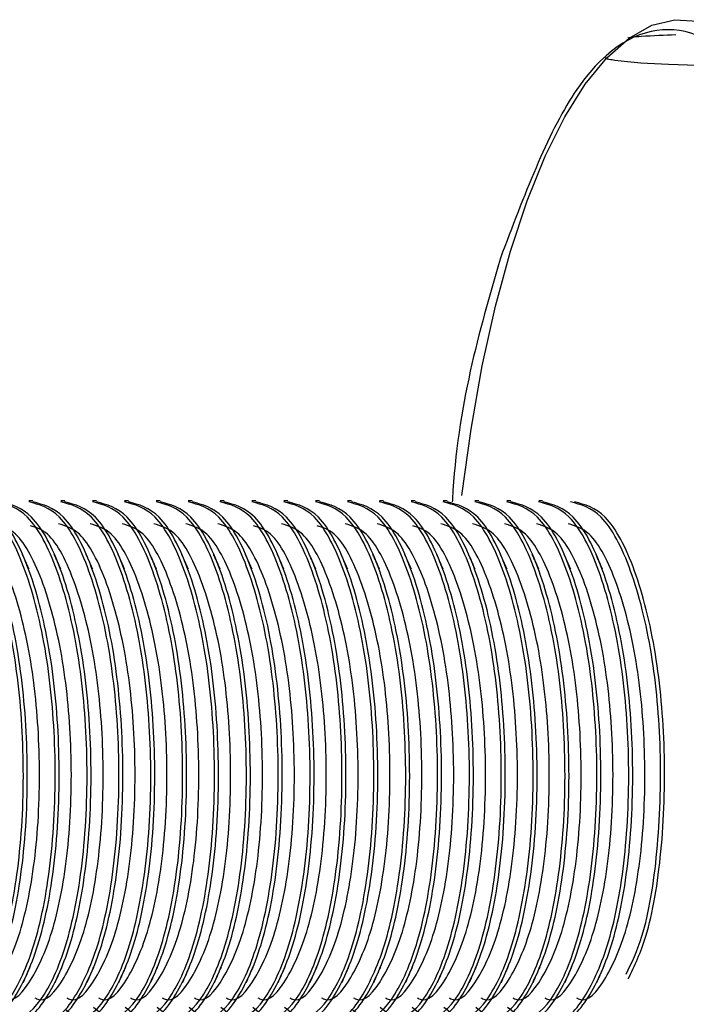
# Model space of a CAD drawing. Header units: millimetres. Extents: x 570 to 981, y 326 to 757.
# Tile 32 of 71: x 926 to 928.48, y 426.59 to 430.25. Entities that reach past the tile are written whole.
import ezdxf

# ---------------------------------------------------------------- set-up
doc = ezdxf.new("R2010")
doc.units = ezdxf.units.MM

msp = doc.modelspace()

# ---------------------------------------------------------------- linework, layer by layer
at = {"color": 7, "linetype": 'Continuous', "lineweight": 25}
for p, q in [((928.2649, 430.1861), (928.3494, 430.2333)), ((928.3494, 430.2333), (928.4349, 430.2543)), ((928.4349, 430.2543), (928.5206, 430.2488)), ((928.1822, 430.113), (928.2649, 430.1861)), ((928.1023, 430.0149), (928.1822, 430.113)), ((928.0257, 429.8926), (928.1023, 430.0149)), ((927.9533, 429.7472), (928.0257, 429.8926)), ((927.8859, 429.5803), (927.9533, 429.7472)), ((927.824, 429.3935), (927.8859, 429.5803)), ((927.7682, 429.1884), (927.824, 429.3935)), ((927.7192, 428.9671), (927.7682, 429.1884)), ((927.6773, 428.7317), (927.7192, 428.9671)), ((927.643, 428.4846), (927.6773, 428.7317)), ((926.0474, 428.4654), (926.0326, 428.4654)), ((926.1659, 428.4654), (926.1511, 428.4654)), ((926.2844, 428.4654), (926.2696, 428.4654)), ((926.4029, 428.4654), (926.3881, 428.4654)), ((926.5215, 428.4654), (926.5066, 428.4654)), ((926.64, 428.4654), (926.6252, 428.4654)), ((926.7585, 428.4654), (926.7437, 428.4654)), ((926.877, 428.4654), (926.8622, 428.4654)), ((926.9955, 428.4654), (926.9807, 428.4654)), ((927.1141, 428.4654), (927.0992, 428.4654)), ((927.2326, 428.4654), (927.2178, 428.4654)), ((927.3511, 428.4654), (927.3363, 428.4654)), ((927.4696, 428.4654), (927.4548, 428.4654)), ((927.5881, 428.4654), (927.5733, 428.4654)), ((927.7066, 428.4654), (927.6918, 428.4654)), ((927.8252, 428.4654), (927.8103, 428.4654)), ((927.9437, 428.4654), (927.9289, 428.4654))]:
    msp.add_line(p, q, dxfattribs=at)
for points, knots in [([(927.616, 426.5494), (927.6193, 426.4981), (927.6452, 426.1004), (927.8134, 425.4894), (928.0964, 424.9036), (928.4394, 424.7243), (928.7753, 424.9653), (929.0568, 425.5943), (929.2405, 426.5151), (929.298, 427.5864), (929.2208, 428.6451), (929.0207, 429.5298), (928.7283, 430.107), (928.3898, 430.2833), (928.0478, 430.0582), (927.8738, 429.598), (927.7867, 429.3679)], [0, 0, 0, 0, 0.011262, 0.08726, 0.163288, 0.239369, 0.315467, 0.391574, 0.467682, 0.54378, 0.619861, 0.695889, 0.771886, 0.847875, 0.923899, 1, 1, 1, 1]), ([(928.2608, 430.1861), (928.2613, 430.1863), (928.2624, 430.1869), (928.2667, 430.188), (928.2823, 430.1905), (928.3417, 430.1953), (928.3968, 430.1974), (928.4395, 430.199)], [0, 0, 0, 0, 0.018383, 0.044333, 0.091747, 0.294516, 1, 1, 1, 1]), ([(929.2022, 430.1158), (929.2027, 430.1154), (929.2036, 430.1146), (929.2034, 430.1132), (929.2014, 430.1118), (929.197, 430.1102), (929.1808, 430.1064), (929.1132, 430.0983), (928.847, 430.0799), (928.5264, 430.0791), (928.2649, 430.0947), (928.1953, 430.1054), (928.1843, 430.108), (928.1795, 430.1097), (928.1776, 430.1115), (928.1777, 430.1125), (928.1782, 430.113), (928.1782, 430.113)], [0, 0, 0, 0, 0.003996, 0.008036, 0.011493, 0.015794, 0.023727, 0.058285, 0.194798, 0.743424, 0.947935, 0.972938, 0.981985, 0.991721, 0.995605, 0.999529, 1, 1, 1, 1]), ([(927.7867, 429.3679), (927.7069, 429.0931), (927.6264, 428.8159), (927.6078, 428.4647), (927.6077, 428.4617)], [0, 0, 0, 0, 0.991504, 1, 1, 1, 1]), ([(925.6802, 426.5815), (925.7012, 426.5652), (925.7595, 426.5199), (925.8561, 426.6101), (925.9482, 426.8283), (926.0063, 427.1553), (926.0185, 427.5329), (925.9845, 427.9087), (925.9062, 428.2199), (925.7972, 428.4289), (925.7156, 428.4509), (925.6768, 428.4613)], [0, 0, 0, 0, 0.067102, 0.186805, 0.303459, 0.420114, 0.539817, 0.654806, 0.773476, 0.892146, 1, 1, 1, 1]), ([(925.7513, 426.5495), (925.7535, 426.5481), (925.7932, 426.5243), (925.871, 426.616), (925.963, 426.8268), (926.0212, 427.1557), (926.0333, 427.5328), (925.9993, 427.9087), (925.921, 428.2199), (925.812, 428.4289), (925.7305, 428.4509), (925.6916, 428.4613)], [0, 0, 0, 0, 0.00759, 0.134929, 0.259025, 0.383122, 0.510461, 0.632786, 0.759025, 0.885265, 1, 1, 1, 1]), ([(925.855, 426.5495), (925.8573, 426.5481), (925.8969, 426.5243), (925.9747, 426.616), (926.0667, 426.8268), (926.1249, 427.1557), (926.137, 427.5328), (926.103, 427.9087), (926.0247, 428.2199), (925.9157, 428.4289), (925.8342, 428.4509), (925.7953, 428.4613)], [0, 0, 0, 0, 0.00759, 0.134929, 0.259025, 0.383122, 0.510461, 0.632786, 0.759025, 0.885265, 1, 1, 1, 1]), ([(925.8698, 426.5495), (925.8721, 426.5481), (925.9117, 426.5243), (925.9895, 426.616), (926.0816, 426.8268), (926.1397, 427.1557), (926.1518, 427.5328), (926.1178, 427.9087), (926.0395, 428.2199), (925.9305, 428.4289), (925.849, 428.4509), (925.8101, 428.4613)], [0, 0, 0, 0, 0.00759, 0.134929, 0.259025, 0.383122, 0.510461, 0.632786, 0.759025, 0.885265, 1, 1, 1, 1]), ([(925.9307, 426.5738), (925.9472, 426.5615), (926.001, 426.5213), (926.0932, 426.6111), (926.1853, 426.8281), (926.2434, 427.1553), (926.2555, 427.5329), (926.2215, 427.9087), (926.1432, 428.2199), (926.0342, 428.4289), (925.9527, 428.4509), (925.9138, 428.4613)], [0, 0, 0, 0, 0.053492, 0.174942, 0.293298, 0.411654, 0.533104, 0.64977, 0.770171, 0.890572, 1, 1, 1, 1]), ([(925.9884, 426.5495), (925.9906, 426.5481), (926.0303, 426.5243), (926.1081, 426.616), (926.2001, 426.8268), (926.2582, 427.1557), (926.2703, 427.5328), (926.2363, 427.9087), (926.158, 428.2199), (926.0491, 428.4289), (925.9675, 428.4509), (925.9287, 428.4613)], [0, 0, 0, 0, 0.00759, 0.134929, 0.259025, 0.383122, 0.510461, 0.632786, 0.759025, 0.885265, 1, 1, 1, 1]), ([(926.0921, 426.5495), (926.0943, 426.5481), (926.134, 426.5243), (926.2118, 426.616), (926.3038, 426.8268), (926.3619, 427.1557), (926.374, 427.5328), (926.34, 427.9087), (926.2617, 428.2199), (926.1528, 428.4289), (926.0712, 428.4509), (926.0324, 428.4613)], [0, 0, 0, 0, 0.00759, 0.134929, 0.259025, 0.383122, 0.510461, 0.632786, 0.759025, 0.885265, 1, 1, 1, 1]), ([(926.1069, 426.5495), (926.1091, 426.5481), (926.1488, 426.5243), (926.2266, 426.616), (926.3186, 426.8268), (926.3767, 427.1557), (926.3888, 427.5328), (926.3549, 427.9087), (926.2765, 428.2199), (926.1676, 428.4289), (926.086, 428.4509), (926.0472, 428.4613)], [0, 0, 0, 0, 0.00759, 0.134929, 0.259025, 0.383122, 0.510461, 0.632786, 0.759025, 0.885265, 1, 1, 1, 1]), ([(926.1678, 426.5738), (926.1842, 426.5615), (926.2381, 426.5213), (926.3302, 426.6111), (926.4223, 426.8281), (926.4804, 427.1553), (926.4925, 427.5329), (926.4586, 427.9087), (926.3802, 428.2199), (926.2713, 428.4289), (926.1897, 428.4509), (926.1509, 428.4613)], [0, 0, 0, 0, 0.053492, 0.174942, 0.293298, 0.411654, 0.533104, 0.64977, 0.770171, 0.890572, 1, 1, 1, 1]), ([(926.2254, 426.5495), (926.2276, 426.5481), (926.2673, 426.5243), (926.3451, 426.616), (926.4371, 426.8268), (926.4952, 427.1557), (926.5074, 427.5328), (926.4734, 427.9087), (926.3951, 428.2199), (926.2861, 428.4289), (926.2045, 428.4509), (926.1657, 428.4613)], [0, 0, 0, 0, 0.00759, 0.134929, 0.259025, 0.383122, 0.510461, 0.632786, 0.759025, 0.885265, 1, 1, 1, 1]), ([(926.2728, 426.5815), (926.2937, 426.5652), (926.3521, 426.5199), (926.4487, 426.6101), (926.5408, 426.8283), (926.5989, 427.1553), (926.6111, 427.5329), (926.5771, 427.9087), (926.4988, 428.2199), (926.3898, 428.4289), (926.3082, 428.4509), (926.2694, 428.4613)], [0, 0, 0, 0, 0.067102, 0.186805, 0.303459, 0.420114, 0.539817, 0.654806, 0.773476, 0.892146, 1, 1, 1, 1]), ([(926.3439, 426.5495), (926.3461, 426.5481), (926.3858, 426.5243), (926.4636, 426.616), (926.5556, 426.8268), (926.6137, 427.1557), (926.6259, 427.5328), (926.5919, 427.9087), (926.5136, 428.2199), (926.4046, 428.4289), (926.323, 428.4509), (926.2842, 428.4613)], [0, 0, 0, 0, 0.00759, 0.134929, 0.259025, 0.383122, 0.510461, 0.632786, 0.759025, 0.885265, 1, 1, 1, 1]), ([(926.3913, 426.5815), (926.4123, 426.5652), (926.4706, 426.5199), (926.5672, 426.6101), (926.6594, 426.8283), (926.7174, 427.1553), (926.7296, 427.5329), (926.6956, 427.9087), (926.6173, 428.2199), (926.5083, 428.4289), (926.4267, 428.4509), (926.3879, 428.4613)], [0, 0, 0, 0, 0.067102, 0.186805, 0.303459, 0.420114, 0.539817, 0.654806, 0.773476, 0.892146, 1, 1, 1, 1]), ([(926.4624, 426.5495), (926.4647, 426.5481), (926.5043, 426.5243), (926.5821, 426.616), (926.6741, 426.8268), (926.7323, 427.1557), (926.7444, 427.5328), (926.7104, 427.9087), (926.6321, 428.2199), (926.5231, 428.4289), (926.4416, 428.4509), (926.4027, 428.4613)], [0, 0, 0, 0, 0.00759, 0.134929, 0.259025, 0.383122, 0.510461, 0.632786, 0.759025, 0.885265, 1, 1, 1, 1]), ([(926.5098, 426.5815), (926.5308, 426.5652), (926.5891, 426.5199), (926.6858, 426.6101), (926.7779, 426.8283), (926.836, 427.1553), (926.8481, 427.5329), (926.8141, 427.9087), (926.7358, 428.2199), (926.6268, 428.4289), (926.5453, 428.4509), (926.5064, 428.4613)], [0, 0, 0, 0, 0.067102, 0.186805, 0.303459, 0.420114, 0.539817, 0.654806, 0.773476, 0.892146, 1, 1, 1, 1]), ([(926.5809, 426.5495), (926.5832, 426.5481), (926.6228, 426.5243), (926.7006, 426.616), (926.7927, 426.8268), (926.8508, 427.1557), (926.8629, 427.5328), (926.8289, 427.9087), (926.7506, 428.2199), (926.6417, 428.4289), (926.5601, 428.4509), (926.5212, 428.4613)], [0, 0, 0, 0, 0.00759, 0.134929, 0.259025, 0.383122, 0.510461, 0.632786, 0.759025, 0.885265, 1, 1, 1, 1]), ([(926.6284, 426.5815), (926.6493, 426.5652), (926.7076, 426.5199), (926.8043, 426.6101), (926.8964, 426.8283), (926.9545, 427.1553), (926.9666, 427.5329), (926.9326, 427.9087), (926.8543, 428.2199), (926.7454, 428.4289), (926.6638, 428.4509), (926.6249, 428.4613)], [0, 0, 0, 0, 0.067102, 0.186805, 0.303459, 0.420114, 0.539817, 0.654806, 0.773476, 0.892146, 1, 1, 1, 1]), ([(926.6995, 426.5495), (926.7017, 426.5481), (926.7414, 426.5243), (926.8192, 426.616), (926.9112, 426.8268), (926.9693, 427.1557), (926.9814, 427.5328), (926.9474, 427.9087), (926.8691, 428.2199), (926.7602, 428.4289), (926.6786, 428.4509), (926.6398, 428.4613)], [0, 0, 0, 0, 0.00759, 0.134929, 0.259025, 0.383122, 0.510461, 0.632786, 0.759025, 0.885265, 1, 1, 1, 1]), ([(926.7469, 426.5815), (926.7678, 426.5652), (926.8261, 426.5199), (926.9228, 426.6101), (927.0149, 426.8283), (927.073, 427.1553), (927.0851, 427.5329), (927.0511, 427.9087), (926.9728, 428.2199), (926.8639, 428.4289), (926.7823, 428.4509), (926.7435, 428.4613)], [0, 0, 0, 0, 0.067102, 0.186805, 0.303459, 0.420114, 0.539817, 0.654806, 0.773476, 0.892146, 1, 1, 1, 1]), ([(926.818, 426.5495), (926.8202, 426.5481), (926.8599, 426.5243), (926.9377, 426.616), (927.0297, 426.8268), (927.0878, 427.1557), (927.1, 427.5328), (927.066, 427.9087), (926.9877, 428.2199), (926.8787, 428.4289), (926.7971, 428.4509), (926.7583, 428.4613)], [0, 0, 0, 0, 0.00759, 0.134929, 0.259025, 0.383122, 0.510461, 0.632786, 0.759025, 0.885265, 1, 1, 1, 1]), ([(926.8654, 426.5815), (926.8863, 426.5652), (926.9446, 426.5199), (927.0413, 426.6101), (927.1334, 426.8283), (927.1915, 427.1553), (927.2037, 427.5329), (927.1697, 427.9087), (927.0914, 428.2199), (926.9824, 428.4289), (926.9008, 428.4509), (926.862, 428.4613)], [0, 0, 0, 0, 0.067102, 0.186805, 0.303459, 0.420114, 0.539817, 0.654806, 0.773476, 0.892146, 1, 1, 1, 1]), ([(926.9365, 426.5495), (926.9387, 426.5481), (926.9784, 426.5243), (927.0562, 426.616), (927.1482, 426.8268), (927.2063, 427.1557), (927.2185, 427.5328), (927.1845, 427.9087), (927.1062, 428.2199), (926.9972, 428.4289), (926.9156, 428.4509), (926.8768, 428.4613)], [0, 0, 0, 0, 0.00759, 0.134929, 0.259025, 0.383122, 0.510461, 0.632786, 0.759025, 0.885265, 1, 1, 1, 1]), ([(926.9839, 426.5815), (927.0049, 426.5652), (927.0632, 426.5199), (927.1598, 426.6101), (927.2519, 426.8283), (927.31, 427.1553), (927.3222, 427.5329), (927.2882, 427.9087), (927.2099, 428.2199), (927.1009, 428.4289), (927.0193, 428.4509), (926.9805, 428.4613)], [0, 0, 0, 0, 0.067102, 0.186805, 0.303459, 0.420114, 0.539817, 0.654806, 0.773476, 0.892146, 1, 1, 1, 1]), ([(927.055, 426.5495), (927.0572, 426.5481), (927.0969, 426.5243), (927.1747, 426.616), (927.2667, 426.8268), (927.3249, 427.1557), (927.337, 427.5328), (927.303, 427.9087), (927.2247, 428.2199), (927.1157, 428.4289), (927.0342, 428.4509), (926.9953, 428.4613)], [0, 0, 0, 0, 0.00759, 0.134929, 0.259025, 0.383122, 0.510461, 0.632786, 0.759025, 0.885265, 1, 1, 1, 1]), ([(927.1587, 426.5495), (927.1609, 426.5481), (927.2006, 426.5243), (927.2784, 426.616), (927.3704, 426.8268), (927.4286, 427.1557), (927.4407, 427.5328), (927.4067, 427.9087), (927.3284, 428.2199), (927.2194, 428.4289), (927.1379, 428.4509), (927.099, 428.4613)], [0, 0, 0, 0, 0.00759, 0.134929, 0.259025, 0.383122, 0.510461, 0.632786, 0.759025, 0.885265, 1, 1, 1, 1]), ([(927.1735, 426.5495), (927.1758, 426.5481), (927.2154, 426.5243), (927.2932, 426.616), (927.3853, 426.8268), (927.4434, 427.1557), (927.4555, 427.5328), (927.4215, 427.9087), (927.3432, 428.2199), (927.2342, 428.4289), (927.1527, 428.4509), (927.1138, 428.4613)], [0, 0, 0, 0, 0.00759, 0.134929, 0.259025, 0.383122, 0.510461, 0.632786, 0.759025, 0.885265, 1, 1, 1, 1]), ([(927.2344, 426.5738), (927.2509, 426.5615), (927.3047, 426.5213), (927.3969, 426.6111), (927.489, 426.8281), (927.5471, 427.1553), (927.5592, 427.5329), (927.5252, 427.9087), (927.4469, 428.2199), (927.3379, 428.4289), (927.2564, 428.4509), (927.2175, 428.4613)], [0, 0, 0, 0, 0.053492, 0.174942, 0.293298, 0.411654, 0.533104, 0.64977, 0.770171, 0.890572, 1, 1, 1, 1]), ([(927.2921, 426.5495), (927.2943, 426.5481), (927.334, 426.5243), (927.4118, 426.616), (927.5038, 426.8268), (927.5619, 427.1557), (927.574, 427.5328), (927.54, 427.9087), (927.4617, 428.2199), (927.3528, 428.4289), (927.2712, 428.4509), (927.2324, 428.4613)], [0, 0, 0, 0, 0.00759, 0.134929, 0.259025, 0.383122, 0.510461, 0.632786, 0.759025, 0.885265, 1, 1, 1, 1]), ([(927.3395, 426.5815), (927.3604, 426.5652), (927.4187, 426.5199), (927.5154, 426.6101), (927.6075, 426.8283), (927.6656, 427.1553), (927.6777, 427.5329), (927.6437, 427.9087), (927.5654, 428.2199), (927.4565, 428.4289), (927.3749, 428.4509), (927.3361, 428.4613)], [0, 0, 0, 0, 0.067102, 0.186805, 0.303459, 0.420114, 0.539817, 0.654806, 0.773476, 0.892146, 1, 1, 1, 1]), ([(927.4106, 426.5495), (927.4128, 426.5481), (927.4525, 426.5243), (927.5303, 426.616), (927.6223, 426.8268), (927.6804, 427.1557), (927.6925, 427.5328), (927.6586, 427.9087), (927.5802, 428.2199), (927.4713, 428.4289), (927.3897, 428.4509), (927.3509, 428.4613)], [0, 0, 0, 0, 0.00759, 0.134929, 0.259025, 0.383122, 0.510461, 0.632786, 0.759025, 0.885265, 1, 1, 1, 1]), ([(927.458, 426.5815), (927.4789, 426.5652), (927.5372, 426.5199), (927.6339, 426.6101), (927.726, 426.8283), (927.7841, 427.1553), (927.7962, 427.5329), (927.7623, 427.9087), (927.6839, 428.2199), (927.575, 428.4289), (927.4934, 428.4509), (927.4546, 428.4613)], [0, 0, 0, 0, 0.067102, 0.186805, 0.303459, 0.420114, 0.539817, 0.654806, 0.773476, 0.892146, 1, 1, 1, 1]), ([(927.5291, 426.5495), (927.5313, 426.5481), (927.571, 426.5243), (927.6488, 426.616), (927.7408, 426.8268), (927.7989, 427.1557), (927.8111, 427.5328), (927.7771, 427.9087), (927.6988, 428.2199), (927.5898, 428.4289), (927.5082, 428.4509), (927.4694, 428.4613)], [0, 0, 0, 0, 0.00759, 0.134929, 0.259025, 0.383122, 0.510461, 0.632786, 0.759025, 0.885265, 1, 1, 1, 1]), ([(927.5765, 426.5815), (927.5974, 426.5652), (927.6558, 426.5199), (927.7524, 426.6101), (927.8445, 426.8283), (927.9026, 427.1553), (927.9148, 427.5329), (927.8808, 427.9087), (927.8025, 428.2199), (927.6935, 428.4289), (927.6119, 428.4509), (927.5731, 428.4613)], [0, 0, 0, 0, 0.0671018, 0.1868048, 0.3034594, 0.420114, 0.539817, 0.6548063, 0.773476, 0.8921456, 1, 1, 1, 1]), ([(927.6476, 426.5495), (927.6498, 426.5481), (927.6895, 426.5243), (927.7673, 426.616), (927.8593, 426.8268), (927.9174, 427.1557), (927.9296, 427.5328), (927.8956, 427.9087), (927.8173, 428.2199), (927.7083, 428.4289), (927.6267, 428.4509), (927.5879, 428.4613)], [0, 0, 0, 0, 0.00759, 0.134929, 0.259025, 0.383122, 0.510461, 0.632786, 0.759025, 0.885265, 1, 1, 1, 1]), ([(927.695, 426.5815), (927.716, 426.5652), (927.7743, 426.5199), (927.8709, 426.6101), (927.9631, 426.8283), (928.0211, 427.1553), (928.0333, 427.5329), (927.9993, 427.9087), (927.921, 428.2199), (927.812, 428.4289), (927.7304, 428.4509), (927.6916, 428.4613)], [0, 0, 0, 0, 0.067102, 0.186805, 0.303459, 0.420114, 0.539817, 0.654806, 0.773476, 0.892146, 1, 1, 1, 1]), ([(927.7661, 426.5495), (927.7684, 426.5481), (927.808, 426.5243), (927.8858, 426.616), (927.9778, 426.8268), (928.036, 427.1557), (928.0481, 427.5328), (928.0141, 427.9087), (927.9358, 428.2199), (927.8268, 428.4289), (927.7453, 428.4509), (927.7064, 428.4613)], [0, 0, 0, 0, 0.00759, 0.134929, 0.259025, 0.383122, 0.510461, 0.632786, 0.759025, 0.885265, 1, 1, 1, 1]), ([(927.8135, 426.5815), (927.8345, 426.5652), (927.8928, 426.5199), (927.9895, 426.6101), (928.0816, 426.8283), (928.1397, 427.1553), (928.1518, 427.5329), (928.1178, 427.9087), (928.0395, 428.2199), (927.9305, 428.4289), (927.849, 428.4509), (927.8101, 428.4613)], [0, 0, 0, 0, 0.067102, 0.186805, 0.303459, 0.420114, 0.539817, 0.654806, 0.773476, 0.892146, 1, 1, 1, 1]), ([(927.8846, 426.5495), (927.8869, 426.5481), (927.9265, 426.5243), (928.0043, 426.616), (928.0964, 426.8268), (928.1545, 427.1557), (928.1666, 427.5328), (928.1326, 427.9087), (928.0543, 428.2199), (927.9454, 428.4289), (927.8638, 428.4509), (927.8249, 428.4613)], [0, 0, 0, 0, 0.00759, 0.1349292, 0.2590255, 0.3831217, 0.5104609, 0.6327856, 0.7590255, 0.8852653, 1, 1, 1, 1]), ([(927.9883, 426.5495), (927.9906, 426.5481), (928.0302, 426.5243), (928.108, 426.616), (928.2001, 426.8268), (928.2582, 427.1557), (928.2703, 427.5328), (928.2363, 427.9087), (928.158, 428.2199), (928.0491, 428.4289), (927.9675, 428.4509), (927.9286, 428.4613)], [0, 0, 0, 0, 0.00759, 0.134929, 0.259025, 0.383122, 0.510461, 0.632786, 0.759025, 0.885265, 1, 1, 1, 1]), ([(928.0032, 426.5495), (928.0054, 426.5481), (928.0451, 426.5243), (928.1229, 426.616), (928.2149, 426.8268), (928.273, 427.1557), (928.2851, 427.5328), (928.2511, 427.9087), (928.1728, 428.2199), (928.0639, 428.4289), (927.9823, 428.4509), (927.9435, 428.4613)], [0, 0, 0, 0, 0.00759, 0.134929, 0.259025, 0.383122, 0.510461, 0.632786, 0.759025, 0.885265, 1, 1, 1, 1]), ([(928.2543, 426.7041), (928.275, 426.7474), (928.3272, 426.8566), (928.376, 427.158), (928.389, 427.5322), (928.3548, 427.9089), (928.2765, 428.2198), (928.1676, 428.4289), (928.086, 428.4509), (928.0472, 428.4613)], [0, 0, 0, 0, 0.099404, 0.250233, 0.405004, 0.55368, 0.707114, 0.860549, 1, 1, 1, 1]), ([(928.262, 426.6868), (928.2853, 426.7351), (928.3402, 426.8488), (928.391, 427.1577), (928.4038, 427.5323), (928.3696, 427.9089), (928.2914, 428.2198), (928.1824, 428.4289), (928.1008, 428.4509), (928.062, 428.4613)], [0, 0, 0, 0, 0.11013, 0.259162, 0.41209, 0.558995, 0.710603, 0.86221, 1, 1, 1, 1]), ([(925.8179, 426.6169), (925.82, 426.6156), (925.8567, 426.5934), (925.9286, 426.6787), (926.0137, 426.8746), (926.0672, 427.1804), (926.0779, 427.5308), (926.0459, 427.8806), (925.9724, 428.1682), (925.8796, 428.3515), (925.8134, 428.3716), (925.7869, 428.3796)], [0, 0, 0, 0, 0.00788, 0.13926, 0.267294, 0.395328, 0.526708, 0.652914, 0.78316, 0.913406, 1, 1, 1, 1]), ([(925.9364, 426.6169), (925.9385, 426.6156), (925.9752, 426.5934), (926.0472, 426.6787), (926.1322, 426.8746), (926.1857, 427.1804), (926.1964, 427.5308), (926.1644, 427.8806), (926.0909, 428.1682), (925.9981, 428.3515), (925.9319, 428.3716), (925.9054, 428.3796)], [0, 0, 0, 0, 0.00788, 0.13926, 0.267294, 0.395328, 0.526708, 0.652914, 0.78316, 0.913406, 1, 1, 1, 1]), ([(926.055, 426.6169), (926.057, 426.6156), (926.0938, 426.5934), (926.1657, 426.6787), (926.2507, 426.8746), (926.3042, 427.1804), (926.3149, 427.5307), (926.2829, 427.8808), (926.2094, 428.1675), (926.121, 428.3456), (926.0598, 428.3655), (926.0382, 428.3725)], [0, 0, 0, 0, 0.008006, 0.141492, 0.271579, 0.401665, 0.535152, 0.663381, 0.795715, 0.928049, 1, 1, 1, 1]), ([(926.1735, 426.6169), (926.1756, 426.6156), (926.2123, 426.5934), (926.2842, 426.6787), (926.3692, 426.8746), (926.4227, 427.1804), (926.4334, 427.5308), (926.4014, 427.8806), (926.3279, 428.1682), (926.2351, 428.3515), (926.1689, 428.3716), (926.1425, 428.3796)], [0, 0, 0, 0, 0.00788, 0.13926, 0.267294, 0.395328, 0.526708, 0.652914, 0.78316, 0.913406, 1, 1, 1, 1]), ([(926.292, 426.6169), (926.2941, 426.6156), (926.3308, 426.5934), (926.4027, 426.6787), (926.4877, 426.8746), (926.5413, 427.1804), (926.552, 427.5308), (926.5199, 427.8806), (926.4465, 428.1682), (926.3537, 428.3515), (926.2874, 428.3716), (926.261, 428.3796)], [0, 0, 0, 0, 0.0078796, 0.1392599, 0.267294, 0.395328, 0.5267084, 0.6529144, 0.7831604, 0.9134064, 1, 1, 1, 1]), ([(926.4105, 426.6169), (926.4126, 426.6156), (926.4493, 426.5934), (926.5212, 426.6787), (926.6063, 426.8746), (926.6598, 427.1804), (926.6705, 427.5308), (926.6385, 427.8806), (926.565, 428.1682), (926.4722, 428.3515), (926.406, 428.3716), (926.3795, 428.3796)], [0, 0, 0, 0, 0.00788, 0.13926, 0.267294, 0.395328, 0.526708, 0.652914, 0.78316, 0.913406, 1, 1, 1, 1]), ([(926.529, 426.6169), (926.5311, 426.6156), (926.5678, 426.5934), (926.6397, 426.6787), (926.7248, 426.8746), (926.7783, 427.1804), (926.789, 427.5308), (926.757, 427.8806), (926.6835, 428.1682), (926.5907, 428.3515), (926.5245, 428.3716), (926.498, 428.3796)], [0, 0, 0, 0, 0.00788, 0.13926, 0.267294, 0.395328, 0.526708, 0.652914, 0.78316, 0.913406, 1, 1, 1, 1]), ([(926.6476, 426.6169), (926.6496, 426.6156), (926.6863, 426.5934), (926.7583, 426.6787), (926.8433, 426.8746), (926.8968, 427.1804), (926.9075, 427.5308), (926.8755, 427.8806), (926.802, 428.1682), (926.7092, 428.3515), (926.643, 428.3716), (926.6166, 428.3796)], [0, 0, 0, 0, 0.00788, 0.13926, 0.267294, 0.395328, 0.526708, 0.652914, 0.78316, 0.913406, 1, 1, 1, 1]), ([(926.7661, 426.6169), (926.7682, 426.6156), (926.8049, 426.5934), (926.8768, 426.6787), (926.9618, 426.8746), (927.0153, 427.1804), (927.026, 427.5308), (926.994, 427.8806), (926.9205, 428.1682), (926.8277, 428.3515), (926.7615, 428.3716), (926.7351, 428.3796)], [0, 0, 0, 0, 0.00788, 0.13926, 0.267294, 0.395328, 0.526708, 0.652914, 0.78316, 0.913406, 1, 1, 1, 1]), ([(926.8846, 426.6169), (926.8867, 426.6156), (926.9234, 426.5934), (926.9953, 426.6787), (927.0803, 426.8746), (927.1339, 427.1804), (927.1446, 427.5307), (927.1125, 427.8808), (927.039, 428.1675), (926.9507, 428.3456), (926.8894, 428.3655), (926.8678, 428.3725)], [0, 0, 0, 0, 0.008006, 0.141492, 0.271579, 0.401665, 0.535152, 0.663381, 0.795715, 0.928049, 1, 1, 1, 1]), ([(927.0031, 426.6169), (927.0052, 426.6156), (927.0419, 426.5934), (927.1138, 426.6787), (927.1989, 426.8746), (927.2524, 427.1804), (927.2631, 427.5308), (927.231, 427.8806), (927.1576, 428.1682), (927.0648, 428.3515), (926.9986, 428.3716), (926.9721, 428.3796)], [0, 0, 0, 0, 0.00788, 0.13926, 0.267294, 0.395328, 0.526708, 0.652914, 0.78316, 0.913406, 1, 1, 1, 1]), ([(927.1216, 426.6169), (927.1237, 426.6156), (927.1604, 426.5934), (927.2323, 426.6787), (927.3174, 426.8746), (927.3709, 427.1804), (927.3816, 427.5307), (927.3496, 427.8808), (927.276, 428.1675), (927.1877, 428.3456), (927.1264, 428.3655), (927.1048, 428.3725)], [0, 0, 0, 0, 0.008006, 0.141492, 0.271579, 0.401665, 0.535152, 0.663381, 0.795715, 0.928049, 1, 1, 1, 1]), ([(927.2401, 426.6169), (927.2422, 426.6156), (927.2789, 426.5934), (927.3509, 426.6787), (927.4359, 426.8746), (927.4894, 427.1804), (927.5001, 427.5308), (927.4681, 427.8806), (927.3946, 428.1682), (927.3018, 428.3515), (927.2356, 428.3716), (927.2091, 428.3796)], [0, 0, 0, 0, 0.00788, 0.13926, 0.267294, 0.395328, 0.526708, 0.652914, 0.78316, 0.913406, 1, 1, 1, 1]), ([(927.3587, 426.6169), (927.3607, 426.6156), (927.3975, 426.5934), (927.4694, 426.6787), (927.5544, 426.8746), (927.6079, 427.1804), (927.6186, 427.5308), (927.5866, 427.8806), (927.5131, 428.1682), (927.4203, 428.3515), (927.3541, 428.3716), (927.3277, 428.3796)], [0, 0, 0, 0, 0.00788, 0.13926, 0.267294, 0.395328, 0.526708, 0.652914, 0.78316, 0.913406, 1, 1, 1, 1]), ([(927.4772, 426.6169), (927.4793, 426.6156), (927.516, 426.5934), (927.5879, 426.6787), (927.6729, 426.8746), (927.7264, 427.1804), (927.7371, 427.5307), (927.7051, 427.8808), (927.6316, 428.1675), (927.5433, 428.3456), (927.482, 428.3655), (927.4604, 428.3725)], [0, 0, 0, 0, 0.008006, 0.141492, 0.271579, 0.401665, 0.535152, 0.663381, 0.795715, 0.928049, 1, 1, 1, 1]), ([(927.5957, 426.6169), (927.5978, 426.6156), (927.6345, 426.5934), (927.7064, 426.6787), (927.7914, 426.8746), (927.845, 427.1804), (927.8557, 427.5308), (927.8236, 427.8806), (927.7502, 428.1682), (927.6573, 428.3515), (927.5911, 428.3716), (927.5647, 428.3796)], [0, 0, 0, 0, 0.00788, 0.13926, 0.267294, 0.395328, 0.526708, 0.652914, 0.78316, 0.913406, 1, 1, 1, 1]), ([(927.7142, 426.6169), (927.7163, 426.6156), (927.753, 426.5934), (927.8249, 426.6787), (927.91, 426.8746), (927.9635, 427.1804), (927.9742, 427.5308), (927.9422, 427.8806), (927.8687, 428.1682), (927.7759, 428.3515), (927.7097, 428.3716), (927.6832, 428.3796)], [0, 0, 0, 0, 0.00788, 0.13926, 0.267294, 0.395328, 0.526708, 0.652914, 0.78316, 0.913406, 1, 1, 1, 1]), ([(927.8327, 426.6169), (927.8348, 426.6156), (927.8715, 426.5934), (927.9434, 426.6787), (928.0285, 426.8746), (928.082, 427.1804), (928.0927, 427.5308), (928.0607, 427.8806), (927.9872, 428.1682), (927.8944, 428.3515), (927.8282, 428.3716), (927.8017, 428.3796)], [0, 0, 0, 0, 0.00788, 0.13926, 0.267294, 0.395328, 0.526708, 0.652914, 0.78316, 0.913406, 1, 1, 1, 1]), ([(927.9513, 426.6169), (927.9533, 426.6156), (927.99, 426.5934), (928.062, 426.6787), (928.147, 426.8746), (928.2005, 427.1804), (928.2112, 427.5308), (928.1792, 427.8806), (928.1057, 428.1682), (928.0129, 428.3515), (927.9467, 428.3716), (927.9203, 428.3796)], [0, 0, 0, 0, 0.0078796, 0.1392599, 0.267294, 0.395328, 0.5267084, 0.6529144, 0.7831604, 0.9134064, 1, 1, 1, 1]), ([(928.0698, 426.6169), (928.0718, 426.6156), (928.1086, 426.5934), (928.1805, 426.6787), (928.2655, 426.8746), (928.319, 427.1804), (928.3297, 427.5308), (928.2977, 427.8806), (928.2242, 428.1682), (928.1314, 428.3515), (928.0652, 428.3716), (928.0388, 428.3796)], [0, 0, 0, 0, 0.00788, 0.13926, 0.267294, 0.395328, 0.526708, 0.652914, 0.78316, 0.913406, 1, 1, 1, 1]), ([(926.0333, 428.2107), (926.0293, 428.2198), (926.0211, 428.2382), (926.0129, 428.2565), (926.0088, 428.2657)], [0, 0, 0, 0, 0.499991, 1, 1, 1, 1]), ([(926.1519, 428.2107), (926.1478, 428.2198), (926.1396, 428.2382), (926.1314, 428.2565), (926.1273, 428.2657)], [0, 0, 0, 0, 0.499991, 1, 1, 1, 1]), ([(926.2704, 428.2107), (926.2663, 428.2198), (926.2581, 428.2382), (926.2499, 428.2565), (926.2458, 428.2657)], [0, 0, 0, 0, 0.499991, 1, 1, 1, 1]), ([(926.3889, 428.2107), (926.3848, 428.2198), (926.3766, 428.2382), (926.3685, 428.2565), (926.3644, 428.2657)], [0, 0, 0, 0, 0.4999913, 1, 1, 1, 1]), ([(926.5074, 428.2107), (926.5033, 428.2198), (926.4952, 428.2382), (926.487, 428.2565), (926.4829, 428.2657)], [0, 0, 0, 0, 0.499991, 1, 1, 1, 1]), ([(926.6259, 428.2107), (926.6219, 428.2198), (926.6137, 428.2382), (926.6055, 428.2565), (926.6014, 428.2657)], [0, 0, 0, 0, 0.499991, 1, 1, 1, 1]), ([(926.7445, 428.2107), (926.7404, 428.2198), (926.7322, 428.2382), (926.724, 428.2565), (926.7199, 428.2657)], [0, 0, 0, 0, 0.499991, 1, 1, 1, 1]), ([(926.863, 428.2107), (926.8589, 428.2198), (926.8507, 428.2382), (926.8425, 428.2565), (926.8384, 428.2657)], [0, 0, 0, 0, 0.499991, 1, 1, 1, 1]), ([(926.9815, 428.2107), (926.9774, 428.2198), (926.9692, 428.2382), (926.961, 428.2565), (926.9569, 428.2657)], [0, 0, 0, 0, 0.4999913, 1, 1, 1, 1]), ([(927.1, 428.2107), (927.0959, 428.2198), (927.0878, 428.2382), (927.0796, 428.2565), (927.0755, 428.2657)], [0, 0, 0, 0, 0.499991, 1, 1, 1, 1]), ([(927.2185, 428.2107), (927.2144, 428.2198), (927.2063, 428.2382), (927.1981, 428.2565), (927.194, 428.2657)], [0, 0, 0, 0, 0.499991, 1, 1, 1, 1]), ([(927.337, 428.2107), (927.333, 428.2198), (927.3248, 428.2382), (927.3166, 428.2565), (927.3125, 428.2657)], [0, 0, 0, 0, 0.499991, 1, 1, 1, 1]), ([(927.4556, 428.2107), (927.4515, 428.2198), (927.4433, 428.2382), (927.4351, 428.2565), (927.431, 428.2657)], [0, 0, 0, 0, 0.499991, 1, 1, 1, 1]), ([(927.5741, 428.2107), (927.57, 428.2198), (927.5618, 428.2382), (927.5536, 428.2565), (927.5495, 428.2657)], [0, 0, 0, 0, 0.499991, 1, 1, 1, 1]), ([(927.6926, 428.2107), (927.6885, 428.2198), (927.6803, 428.2382), (927.6722, 428.2565), (927.6681, 428.2657)], [0, 0, 0, 0, 0.499991, 1, 1, 1, 1]), ([(927.8111, 428.2107), (927.807, 428.2198), (927.7989, 428.2382), (927.7907, 428.2565), (927.7866, 428.2657)], [0, 0, 0, 0, 0.499991, 1, 1, 1, 1]), ([(927.9296, 428.2107), (927.9256, 428.2198), (927.9174, 428.2382), (927.9092, 428.2565), (927.9051, 428.2657)], [0, 0, 0, 0, 0.499991, 1, 1, 1, 1]), ([(928.0482, 428.2107), (928.0441, 428.2198), (928.0359, 428.2382), (928.0277, 428.2565), (928.0236, 428.2657)], [0, 0, 0, 0, 0.499991, 1, 1, 1, 1]), ([(928.1667, 428.2107), (928.1626, 428.2198), (928.1544, 428.2382), (928.1462, 428.2565), (928.1421, 428.2657)], [0, 0, 0, 0, 0.499991, 1, 1, 1, 1]), ([(926.0115, 426.6731), (926.0159, 426.6828), (926.0245, 426.7021), (926.0332, 426.7215), (926.0375, 426.7311)], [0, 0, 0, 0, 0.500003, 1, 1, 1, 1]), ([(926.1301, 426.6731), (926.1344, 426.6828), (926.143, 426.7021), (926.1517, 426.7215), (926.156, 426.7311)], [0, 0, 0, 0, 0.500003, 1, 1, 1, 1]), ([(926.2486, 426.6731), (926.2529, 426.6828), (926.2616, 426.7021), (926.2702, 426.7215), (926.2746, 426.7311)], [0, 0, 0, 0, 0.500003, 1, 1, 1, 1]), ([(926.3671, 426.6731), (926.3714, 426.6828), (926.3801, 426.7021), (926.3887, 426.7215), (926.3931, 426.7311)], [0, 0, 0, 0, 0.5000028, 1, 1, 1, 1]), ([(926.4856, 426.6731), (926.4899, 426.6828), (926.4986, 426.7021), (926.5073, 426.7215), (926.5116, 426.7311)], [0, 0, 0, 0, 0.500003, 1, 1, 1, 1]), ([(926.6041, 426.6731), (926.6085, 426.6828), (926.6171, 426.7021), (926.6258, 426.7215), (926.6301, 426.7311)], [0, 0, 0, 0, 0.500003, 1, 1, 1, 1]), ([(926.7226, 426.6731), (926.727, 426.6828), (926.7356, 426.7021), (926.7443, 426.7215), (926.7486, 426.7311)], [0, 0, 0, 0, 0.5000028, 1, 1, 1, 1]), ([(926.8412, 426.6731), (926.8455, 426.6828), (926.8541, 426.7021), (926.8628, 426.7215), (926.8671, 426.7311)], [0, 0, 0, 0, 0.500003, 1, 1, 1, 1]), ([(926.9597, 426.6731), (926.964, 426.6828), (926.9727, 426.7021), (926.9813, 426.7215), (926.9857, 426.7311)], [0, 0, 0, 0, 0.500003, 1, 1, 1, 1]), ([(927.0782, 426.6731), (927.0825, 426.6828), (927.0912, 426.7021), (927.0998, 426.7215), (927.1042, 426.7311)], [0, 0, 0, 0, 0.500003, 1, 1, 1, 1]), ([(927.1967, 426.6731), (927.201, 426.6828), (927.2097, 426.7021), (927.2184, 426.7215), (927.2227, 426.7311)], [0, 0, 0, 0, 0.500003, 1, 1, 1, 1]), ([(927.3152, 426.6731), (927.3196, 426.6828), (927.3282, 426.7021), (927.3369, 426.7215), (927.3412, 426.7311)], [0, 0, 0, 0, 0.500003, 1, 1, 1, 1]), ([(927.4338, 426.6731), (927.4381, 426.6828), (927.4467, 426.7021), (927.4554, 426.7215), (927.4597, 426.7311)], [0, 0, 0, 0, 0.500003, 1, 1, 1, 1]), ([(927.5523, 426.6731), (927.5566, 426.6828), (927.5653, 426.7021), (927.5739, 426.7215), (927.5783, 426.7311)], [0, 0, 0, 0, 0.500003, 1, 1, 1, 1]), ([(927.6708, 426.6731), (927.6751, 426.6828), (927.6838, 426.7021), (927.6924, 426.7215), (927.6968, 426.7311)], [0, 0, 0, 0, 0.500003, 1, 1, 1, 1]), ([(927.7893, 426.6731), (927.7936, 426.6828), (927.8023, 426.7021), (927.811, 426.7215), (927.8153, 426.7311)], [0, 0, 0, 0, 0.500003, 1, 1, 1, 1]), ([(927.9078, 426.6731), (927.9122, 426.6828), (927.9208, 426.7021), (927.9295, 426.7215), (927.9338, 426.7311)], [0, 0, 0, 0, 0.500003, 1, 1, 1, 1]), ([(928.0263, 426.6731), (928.0307, 426.6828), (928.0393, 426.7021), (928.048, 426.7215), (928.0523, 426.7311)], [0, 0, 0, 0, 0.500003, 1, 1, 1, 1]), ([(928.1449, 426.6731), (928.1492, 426.6828), (928.1563, 426.6987), (928.1635, 426.7147), (928.1663, 426.721)], [0, 0, 0, 0, 0.606115, 1, 1, 1, 1])]:
    msp.add_open_spline(points, degree=3, knots=knots, dxfattribs=at)

doc.saveas('drawing.dxf')
